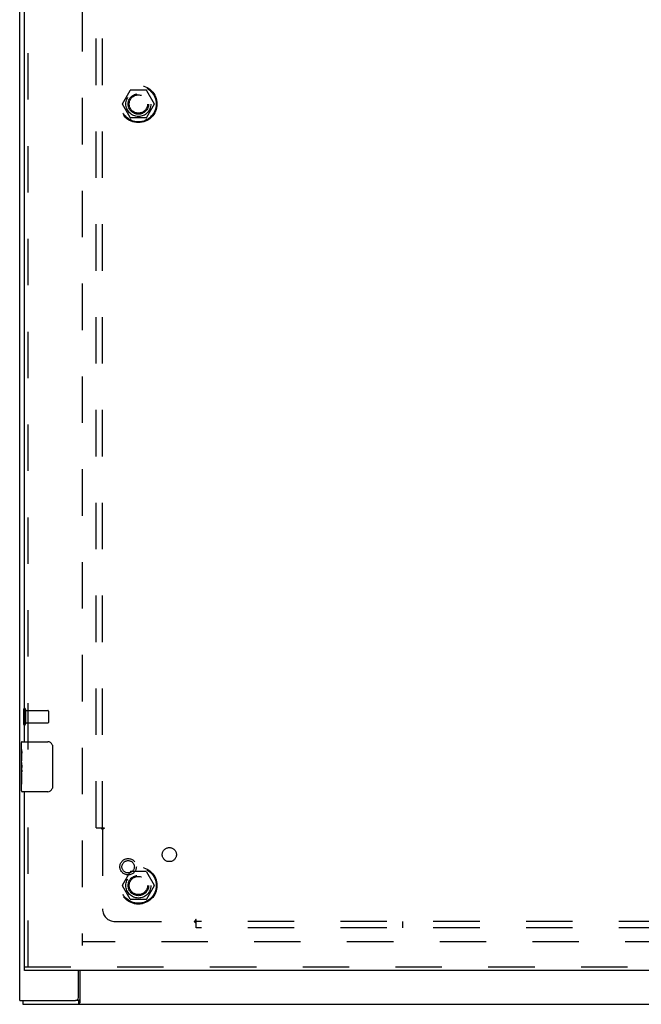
# Model space of a CAD drawing. Header units: inches. Extents: x 0 to 169, y 0 to 109.
# Tile 4 of 23: x 29 to 41, y 39 to 59. Entities that reach past the tile are written whole.
import ezdxf

# ---------------------------------------------------------------- set-up
doc = ezdxf.new("R2010")
doc.units = ezdxf.units.IN
doc.header["$LTSCALE"] = 9.280397
doc.header["$MEASUREMENT"] = 0
doc.linetypes.add('HIDDEN', pattern=[0.2, 0.1, -0.1])
doc.layers.get('0').update_dxf_attribs({"linetype": 'CONTINUOUS'})
for name, color, linetype in [('DEFAULT_2', 8, 'HIDDEN'), ('DOOR_ASSEMBLY_LEFT', 7, 'CONTINUOUS'), ('SUBPANEL', 7, 'CONTINUOUS')]:
    doc.layers.add(name, color=color, linetype=linetype)

msp = doc.modelspace()

# ---------------------------------------------------------------- linework, layer by layer
at = {"color": 3, "linetype": 'Continuous'}
for p, q in [((28.674, 39.109), (28.674, 74.959)), ((29.849, 39.169), (29.849, 39.709)), ((29.876, 39.709), (29.876, 39.065)), ((28.674, 39.109), (29.789, 39.109)), ((28.737, 39.034), (76.611, 39.034))]:
    msp.add_line(p, q, dxfattribs=at)
at = {"color": 7, "linetype": 'Continuous'}
for p, q in [((28.737, 39.109), (28.737, 39.034)), ((29.851, 39.109), (29.789, 39.109)), ((29.851, 39.109), (29.851, 39.034))]:
    msp.add_line(p, q, dxfattribs=at)
for points in [[(29.862, 39.115), (29.86, 39.113), (29.858, 39.112), (29.857, 39.111), (29.856, 39.11), (29.855, 39.11), (29.853, 39.109), (29.852, 39.109), (29.851, 39.109)], [(29.876, 39.12), (29.875, 39.12), (29.874, 39.12), (29.873, 39.12), (29.871, 39.12), (29.87, 39.12), (29.869, 39.12), (29.867, 39.119), (29.866, 39.118), (29.865, 39.117), (29.863, 39.116), (29.862, 39.115)]]:
    msp.add_lwpolyline(points, dxfattribs=at)
at = {"color": 3, "linetype": 'Continuous'}
for points in [[(29.869, 39.054), (29.866, 39.048), (29.865, 39.046), (29.863, 39.044), (29.862, 39.042), (29.86, 39.04), (29.859, 39.038), (29.857, 39.037), (29.856, 39.035), (29.855, 39.035), (29.853, 39.034), (29.852, 39.034), (29.851, 39.034)], [(29.876, 39.065), (29.875, 39.063), (29.873, 39.061), (29.872, 39.059), (29.87, 39.056), (29.869, 39.054)]]:
    msp.add_lwpolyline(points, dxfattribs=at)
msp.add_arc((29.789, 39.169), 0.06, 270, 360, dxfattribs=at)
at = {"layer": 'DEFAULT_2', "color": 8, "linetype": 'HIDDEN'}
for p, q in [((29.924, 73.859), (29.924, 40.209)), ((30.732, 57.039), (30.886, 57.306)), ((31.204, 57.311), (30.895, 57.311)), ((31.212, 57.306), (31.367, 57.039)), ((30.886, 56.761), (30.732, 57.029)), ((31.367, 57.029), (31.212, 56.761)), ((31.204, 56.756), (30.895, 56.756)), ((28.749, 44.926), (28.749, 44.642)), ((28.792, 44.926), (28.792, 44.642)), ((28.792, 44.908), (29.239, 44.908)), ((29.249, 44.898), (29.249, 44.67)), ((28.792, 44.66), (29.239, 44.66)), ((30.732, 41.414), (30.886, 41.681)), ((31.204, 41.686), (30.895, 41.686)), ((31.212, 41.681), (31.367, 41.414)), ((30.886, 41.136), (30.732, 41.404)), ((31.367, 41.404), (31.212, 41.136)), ((31.204, 41.131), (30.895, 41.131)), ((50.999, 40.284), (29.926, 40.284))]:
    msp.add_line(p, q, dxfattribs=at)
for centre, radius in [((31.049, 57.034), 0.372), ((31.049, 57.034), 0.356), ((31.049, 57.034), 0.204), ((31.049, 57.034), 0.183), ((31.049, 41.409), 0.372), ((31.049, 41.409), 0.356), ((31.049, 41.409), 0.204), ((31.049, 41.409), 0.183)]:
    msp.add_circle(centre, radius, dxfattribs=at)
for centre, radius, start, end in [((30.895, 57.301), 0.01, 90.0113, 149.988), ((31.204, 57.301), 0.01, 30.0108, 89.9876), ((30.74, 57.034), 0.01, 150.0117, 209.9873), ((31.358, 57.034), 0.01, 330.0117, 29.9873), ((30.895, 56.766), 0.01, 210.0108, 269.9876), ((31.204, 56.766), 0.01, 270.0113, 329.988), ((28.771, 44.926), 0.0215, 0, 180), ((29.239, 44.898), 0.01, 0, 90), ((28.771, 44.642), 0.0215, 180, 360), ((29.239, 44.67), 0.01, 270, 360), ((30.895, 41.676), 0.01, 90.0113, 149.988), ((31.204, 41.676), 0.01, 30.0108, 89.9876), ((30.74, 41.409), 0.01, 150.0117, 209.9873), ((31.358, 41.409), 0.01, 330.0117, 29.9873), ((30.895, 41.141), 0.01, 210.0108, 269.9876), ((31.204, 41.141), 0.01, 270.0113, 329.988)]:
    msp.add_arc(centre, radius, start, end, dxfattribs=at)
at = {"layer": 'DOOR_ASSEMBLY_LEFT', "color": 8, "linetype": 'HIDDEN'}
for p, q in [((28.844, 44.129), (28.844, 69.939)), ((28.844, 39.784), (28.844, 43.439)), ((28.769, 39.784), (51.469, 39.784))]:
    msp.add_line(p, q, dxfattribs=at)
at = {"layer": 'DOOR_ASSEMBLY_LEFT', "color": 3, "linetype": 'Continuous'}
for p, q in [((28.769, 44.284), (28.769, 69.784)), ((28.769, 39.784), (28.769, 43.284)), ((51.469, 39.709), (28.769, 39.709))]:
    msp.add_line(p, q, dxfattribs=at)
at = {"layer": 'DOOR_ASSEMBLY_LEFT', "color": 7, "linetype": 'Continuous'}
for p, q in [((28.709, 44.125), (28.709, 44.269)), ((28.709, 43.869), (28.709, 44.122)), ((28.724, 44.284), (29.234, 44.284)), ((29.333, 44.184), (29.333, 43.384)), ((28.718, 44.067), (28.709, 44.067)), ((28.719, 43.899), (28.719, 44.056)), ((28.709, 43.899), (28.719, 43.899)), ((28.709, 43.299), (28.709, 43.866)), ((28.711, 43.836), (28.709, 43.836)), ((28.709, 43.704), (28.718, 43.704)), ((28.719, 43.715), (28.719, 43.768)), ((28.709, 43.668), (28.719, 43.668)), ((28.709, 43.605), (28.719, 43.605)), ((28.719, 43.438), (28.719, 43.668)), ((28.709, 43.438), (28.719, 43.438)), ((29.234, 43.284), (28.724, 43.284)), ((28.769, 39.709), (28.769, 39.784))]:
    msp.add_line(p, q, dxfattribs=at)
for points in [[(28.709, 44.125), (28.709, 44.121), (28.709, 44.117), (28.71, 44.112), (28.711, 44.106), (28.713, 44.099), (28.714, 44.091), (28.715, 44.083), (28.717, 44.074)], [(29.327, 44.22), (29.329, 44.214), (29.33, 44.208), (29.332, 44.202), (29.333, 44.196), (29.333, 44.19), (29.333, 44.184)], [(28.717, 44.074), (28.718, 44.065), (28.719, 44.056)], [(28.709, 43.869), (28.709, 43.862), (28.709, 43.854), (28.71, 43.846), (28.711, 43.837)], [(28.711, 43.837), (28.715, 43.81), (28.716, 43.801), (28.717, 43.792), (28.717, 43.784), (28.718, 43.776), (28.719, 43.768)], [(28.719, 43.715), (28.718, 43.709), (28.718, 43.703), (28.717, 43.697), (28.717, 43.691), (28.716, 43.685), (28.715, 43.679)], [(29.333, 43.384), (29.333, 43.377), (29.333, 43.371), (29.332, 43.365), (29.33, 43.359), (29.329, 43.353), (29.327, 43.348)]]:
    msp.add_lwpolyline(points, dxfattribs=at)
at = {"layer": 'DOOR_ASSEMBLY_LEFT', "color": 8, "linetype": 'HIDDEN'}
for radius in [0.164, 0.124]:
    msp.add_circle((30.844, 41.784), radius, dxfattribs=at)
at = {"layer": 'DOOR_ASSEMBLY_LEFT', "color": 7, "linetype": 'Continuous'}
for centre, radius, start, end in [((28.724, 44.269), 0.015, 90, 180), ((29.234, 44.184), 0.1, 21.1999, 90), ((29.234, 43.384), 0.1, 270, 338.7946), ((28.724, 43.299), 0.015, 180, 270)]:
    msp.add_arc(centre, radius, start, end, dxfattribs=at)
msp.add_ellipse((28.909, 43.702), major_axis=(0.2, 0), ratio=0.432808, start_param=3.141593, end_param=3.403409, dxfattribs=at)
at = {"layer": 'SUBPANEL', "color": 8, "linetype": 'HIDDEN'}
for p, q in [((30.205, 42.565), (30.205, 71.503)), ((30.33, 42.565), (30.33, 71.503)), ((30.205, 42.565), (30.292, 42.565)), ((30.292, 42.565), (30.371, 42.565)), ((30.33, 42.53), (30.33, 40.94)), ((30.35, 42.543), (30.344, 42.539)), ((30.58, 40.69), (32.17, 40.69)), ((32.205, 40.651), (32.205, 40.731)), ((73.143, 40.69), (32.205, 40.69)), ((32.205, 40.565), (32.205, 40.651)), ((73.143, 40.565), (32.205, 40.565)), ((36.33, 40.69), (36.33, 40.565))]:
    msp.add_line(p, q, dxfattribs=at)
for points in [[(30.292, 42.565), (30.294, 42.564), (30.296, 42.562), (30.298, 42.561), (30.299, 42.559), (30.301, 42.558), (30.303, 42.556), (30.304, 42.555), (30.306, 42.554), (30.307, 42.552), (30.309, 42.551), (30.31, 42.549), (30.312, 42.548)], [(30.312, 42.548), (30.316, 42.544), (30.319, 42.54)], [(30.319, 42.54), (30.321, 42.539), (30.323, 42.537), (30.324, 42.535), (30.326, 42.534), (30.328, 42.532), (30.329, 42.531), (30.33, 42.53)], [(30.344, 42.539), (30.341, 42.538), (30.339, 42.536), (30.337, 42.535), (30.335, 42.534), (30.333, 42.532), (30.332, 42.531), (30.33, 42.53)], [(30.371, 42.565), (30.371, 42.563), (30.37, 42.562), (30.369, 42.56), (30.368, 42.559), (30.367, 42.557), (30.366, 42.556), (30.365, 42.555), (30.364, 42.553), (30.362, 42.552), (30.361, 42.55), (30.359, 42.549), (30.358, 42.548), (30.356, 42.547), (30.354, 42.545), (30.352, 42.544), (30.35, 42.543)], [(32.179, 40.703), (32.178, 40.701), (32.177, 40.699), (32.175, 40.697), (32.174, 40.695), (32.173, 40.693), (32.171, 40.692), (32.17, 40.69)], [(32.184, 40.676), (32.181, 40.679), (32.179, 40.681), (32.177, 40.682), (32.176, 40.684), (32.174, 40.686), (32.173, 40.687), (32.171, 40.689), (32.17, 40.69)], [(32.205, 40.731), (32.204, 40.73), (32.202, 40.73), (32.201, 40.729), (32.199, 40.728), (32.198, 40.727), (32.196, 40.726), (32.195, 40.725), (32.193, 40.724), (32.192, 40.722), (32.191, 40.721), (32.189, 40.719), (32.188, 40.717), (32.187, 40.716), (32.186, 40.714), (32.184, 40.712), (32.183, 40.71), (32.179, 40.703)], [(32.205, 40.651), (32.204, 40.653), (32.202, 40.655), (32.201, 40.657), (32.2, 40.659), (32.198, 40.661), (32.197, 40.662), (32.195, 40.664), (32.194, 40.666), (32.193, 40.667), (32.191, 40.669), (32.19, 40.67), (32.188, 40.671), (32.184, 40.676)]]:
    msp.add_lwpolyline(points, dxfattribs=at)
for centre, radius in [((31.049, 57.034), 0.25), ((31.668, 42.027), 0.141), ((31.049, 41.409), 0.25)]:
    msp.add_circle(centre, radius, dxfattribs=at)
msp.add_arc((30.58, 40.94), 0.25, 180, 270, dxfattribs=at)

doc.saveas('drawing.dxf')
